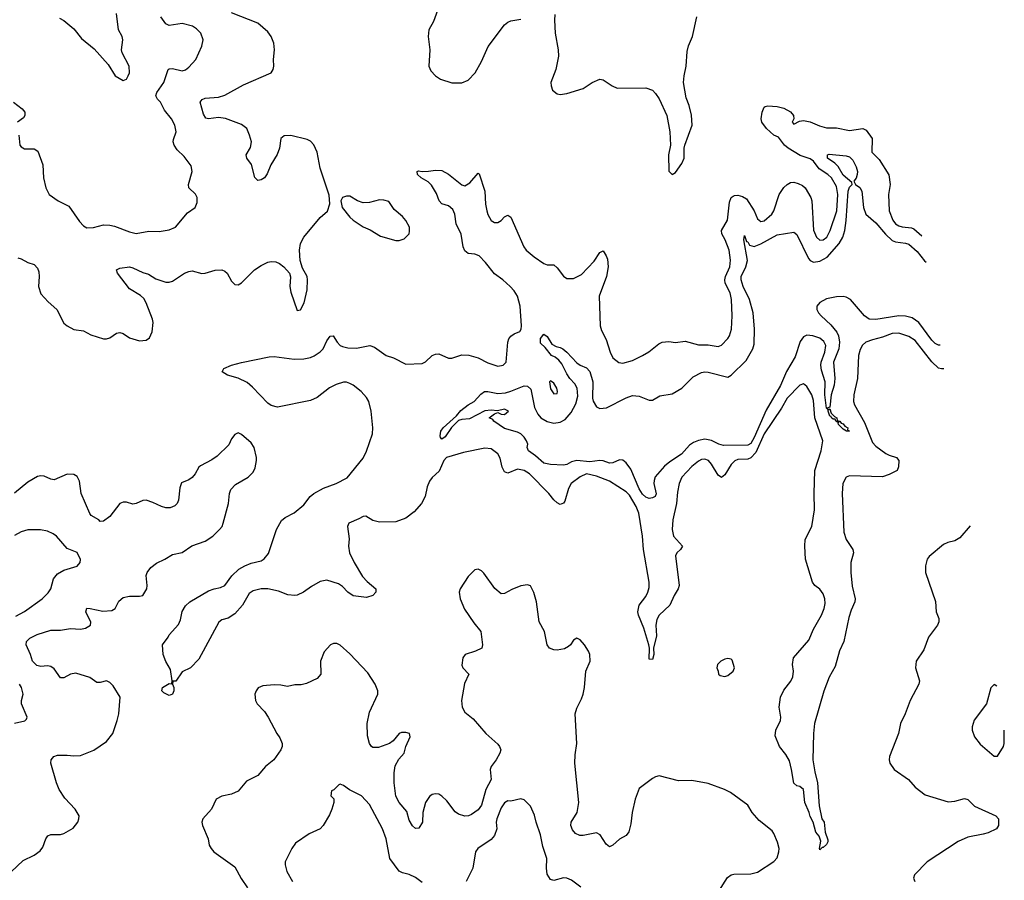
# Model space of a CAD drawing. Header units: inches. Extents: x 2143765 to 2212928, y 878963 to 1017374.
# Tile 197 of 256: x 2203681 to 2209671, y 950197 to 955433. Entities that reach past the tile are written whole.
import ezdxf

# ---------------------------------------------------------------- set-up
doc = ezdxf.new("R2010")
doc.units = ezdxf.units.IN
doc.header["$MEASUREMENT"] = 0
doc.layers.add('C2905', color=7, linetype='Continuous')

msp = doc.modelspace()

# ---------------------------------------------------------------- linework, layer by layer
at = {"layer": 'C2905', "color": 5}
for points, elevation in [([(2203670, 953982.8), (2203690, 953977.3), (2203730, 953954.8), (2203770, 953942.8), (2203790, 953921), (2203798, 953898), (2203800.4, 953870), (2203795.3, 953810), (2203810, 953764), (2203855.1, 953715.1), (2203907.7, 953670), (2203950, 953587.3), (2203970.3, 953570.3), (2204010, 953548.2), (2204070, 953538.7), (2204114.5, 953514.5), (2204190, 953491.6), (2204210, 953491.7), (2204230, 953498), (2204270, 953525.3), (2204290, 953528.8), (2204310, 953522.6), (2204350, 953496.5), (2204410, 953478.7), (2204450, 953482.4), (2204470, 953496.3), (2204487.3, 953532.7), (2204493.1, 953590), (2204489.6, 953610.4), (2204449.9, 953710), (2204435.5, 953735.5), (2204415.6, 953755.6), (2204350, 953795.4), (2204275.1, 953890), (2204269.4, 953910), (2204290, 953920.7), (2204350, 953928.4), (2204370, 953923.7), (2204430, 953894), (2204465, 953885), (2204510, 953856.9), (2204570, 953834.9), (2204590, 953834.9), (2204610, 953842), (2204682.9, 953890), (2204710, 953900.9), (2204730, 953904.9), (2204790, 953889.1), (2204810, 953890.2), (2204870, 953907.9), (2204910, 953911.3), (2204930, 953902.6), (2204943.7, 953890), (2204970, 953842), (2204990, 953822), (2205010, 953820.5), (2205030, 953832.2), (2205109.7, 953910), (2205150, 953937.7), (2205190, 953956.9), (2205210, 953960.9), (2205239.4, 953959.4), (2205262, 953950), (2205288, 953930), (2205322.4, 953890), (2205328.9, 953868.9), (2205324.5, 953810), (2205330, 953774.8), (2205370, 953662.8), (2205390, 953667.3), (2205411, 953710), (2205429.6, 953790), (2205432.6, 953850), (2205429.6, 953870), (2205401, 953921), (2205388.3, 953968.3), (2205383.5, 954030), (2205388.6, 954070), (2205410, 954110.4), (2205510, 954228.2), (2205553.1, 954266.9), (2205568.5, 954311.5), (2205564.7, 954364.7), (2205509.1, 954529.1), (2205490, 954626.6), (2205471.1, 954671.1), (2205450, 954692.6), (2205430, 954703.1), (2205330, 954728.4), (2205290, 954726), (2205270, 954709.2), (2205260.7, 954650), (2205248.2, 954611.8), (2205209.6, 954550.4), (2205185.7, 954494.3), (2205170, 954469.7), (2205150, 954457.4), (2205130, 954453.6), (2205112.3, 954472.3), (2205091.5, 954551.5), (2205062, 954590), (2205059.1, 954610), (2205084.5, 954655.5), (2205090.5, 954689.5), (2205079.9, 954730), (2205062, 954770), (2205030, 954795.6), (2204932.3, 954832.3), (2204890, 954836.7), (2204830, 954828.9), (2204814.1, 954834.1), (2204798.2, 954858.2), (2204779.7, 954930), (2204792.1, 954947.9), (2204810, 954955.2), (2204890, 954962.2), (2204930, 954973.8), (2205043.2, 955036.8), (2205211.3, 955110), (2205224, 955130), (2205227.6, 955150), (2205225, 955190), (2205230.6, 955250), (2205226.3, 955290), (2205211.6, 955330), (2205190, 955358.7), (2205130, 955410.6), (2204970, 955473.3)], 420), ([(2206230.4, 955510), (2206197.8, 955422.2), (2206170.4, 955370), (2206165.3, 955330), (2206177, 955250), (2206170.4, 955150), (2206181.8, 955121.8), (2206210.4, 955090), (2206240.7, 955070), (2206310, 955048.8), (2206370, 955048.5), (2206410, 955064.4), (2206453, 955110), (2206490, 955178), (2206531.9, 955270), (2206630, 955401.1), (2206650, 955416.9), (2206670, 955424.9), (2206730, 955435.6)], 420), ([(2203676.3, 954730), (2203682, 954670), (2203690, 954658.8), (2203710, 954646), (2203770, 954646), (2203791.7, 954631.7), (2203822.3, 954550), (2203824.9, 954470), (2203839.3, 954410), (2203860.7, 954370), (2203914.8, 954330), (2203979.1, 954299.1), (2204045.2, 954205.2), (2204070, 954178), (2204090, 954166), (2204130, 954167.7), (2204190, 954183.6), (2204230, 954183.2), (2204257.4, 954177.4), (2204350, 954141.3), (2204390, 954132.7), (2204466.6, 954146.6), (2204530, 954143.1), (2204590, 954154.4), (2204629.7, 954170.3), (2204702.7, 954257.3), (2204749.3, 954290.7), (2204760.2, 954319.8), (2204761.6, 954350), (2204750, 954372), (2204709.2, 954410), (2204707, 954430), (2204729.5, 954510), (2204724.1, 954544.1), (2204681.2, 954601.2), (2204640, 954640), (2204619.8, 954670), (2204614.5, 954690), (2204616.3, 954703.7), (2204632.1, 954750), (2204624.2, 954790), (2204604.8, 954830), (2204562.3, 954882.3), (2204538, 954930), (2204519.2, 954950), (2204508.7, 954970), (2204515.1, 954990), (2204558.4, 955050), (2204584.2, 955130), (2204590, 955134.6), (2204610, 955136.5), (2204670, 955122.4), (2204690, 955128.2), (2204710, 955143), (2204752.8, 955190), (2204788.1, 955271.9), (2204796.3, 955310), (2204783.6, 955350), (2204757.4, 955377.4), (2204732.5, 955392.5), (2204670, 955408.7), (2204590, 955397.6), (2204570, 955407.1), (2204539.3, 955450)], 440), ([(2203922.8, 955442.8), (2203950, 955426.8), (2204010, 955377.3), (2204057.5, 955317.5), (2204134.7, 955254.7), (2204219.9, 955159.9), (2204261, 955090), (2204310, 955062.8), (2204330, 955071), (2204340.9, 955090), (2204349.3, 955110), (2204347, 955150), (2204305.2, 955230), (2204301.2, 955250), (2204309.4, 955310), (2204303.7, 955330), (2204281.3, 955370), (2204269.5, 955470)], 460), ([(2206936.7, 955463.3), (2206934.2, 955430), (2206939.6, 955350), (2206958, 955250), (2206959.5, 955210), (2206943.1, 955130), (2206913.4, 955050), (2206914, 955030), (2206923.4, 955003.4), (2206950, 954982), (2206970, 954978), (2207010, 954983.8), (2207110, 955014), (2207164, 955050), (2207210, 955070.5), (2207230, 955066.8), (2207284.7, 955030), (2207316.4, 955016.4), (2207490, 955017.3), (2207530, 955003.1), (2207550, 954983.7), (2207571.7, 954951.7), (2207618.3, 954850), (2207636, 954750), (2207640.4, 954670), (2207627.6, 954610), (2207631, 954511), (2207650, 954491.3), (2207670, 954502.8), (2207710, 954557.3), (2207724.2, 954590), (2207723.6, 954650), (2207727.6, 954670), (2207772.6, 954790), (2207768.1, 954851.9), (2207754.8, 954910), (2207736.6, 954956.6), (2207719.8, 955050), (2207722.8, 955090), (2207735.4, 955150), (2207741.3, 955238.7), (2207750, 955273.4), (2207775.1, 955330), (2207800.7, 955450)], 420), ([(2203643.1, 954930), (2203696.4, 954890), (2203712.7, 954870), (2203712.7, 954850), (2203703.6, 954836.4), (2203667.3, 954810)], 440), ([(2209304.2, 953308.7), (2209290, 953308.5), (2209270, 953313.4), (2209231.4, 953351.4), (2209130, 953481.3), (2209090, 953506), (2209030, 953524.7), (2208990, 953523), (2208930, 953500.2), (2208870, 953485.5), (2208829.5, 953470.5), (2208808.1, 953451.9), (2208794.6, 953425.4), (2208784.1, 953390), (2208777.3, 953250), (2208755, 953150), (2208754.3, 953110), (2208759.1, 953090), (2208821.2, 952981.2), (2208870, 952860.7), (2208890, 952839), (2208950, 952792.8), (2208970, 952782.6), (2209015.5, 952770), (2209028.8, 952750), (2209027.1, 952712.9), (2209018.8, 952690), (2208970, 952665.1), (2208930, 952651.1), (2208730, 952657.7), (2208710, 952649.8), (2208688.9, 952611.1), (2208684.1, 952550), (2208694.1, 952314.1), (2208709.3, 952270), (2208750.2, 952210), (2208752.9, 952190), (2208738.4, 952130), (2208736.8, 952070), (2208746.2, 951986.2), (2208764.9, 951910), (2208762.6, 951890), (2208739.5, 951840.5), (2208724.9, 951795.1), (2208694.3, 951650), (2208667.7, 951592.3), (2208641.5, 951498.5), (2208606.6, 951433.4), (2208573.1, 951346.9), (2208516.4, 951150), (2208510.2, 951090.2), (2208506.7, 950930), (2208517.6, 950857.6), (2208534.5, 950790), (2208544.7, 950650), (2208560.3, 950570), (2208574.9, 950550), (2208581.3, 950490), (2208597.3, 950442.7), (2208597.7, 950430), (2208590, 950414.5), (2208570, 950397), (2208563, 950397), (2208550, 950381.2), (2208546.9, 950390), (2208554.9, 950434.9), (2208544.4, 950464.4), (2208525.3, 950490), (2208508.5, 950550), (2208490, 950584.5), (2208483.5, 950610), (2208456.9, 950670), (2208449.6, 950749.6), (2208427.9, 950767.9), (2208410, 950771.8), (2208390, 950787.6), (2208377.4, 950870), (2208363.8, 950923.8), (2208343.1, 950963.1), (2208302.9, 951010), (2208276.4, 951076.4), (2208282.2, 951110), (2208309.8, 951170), (2208311.9, 951190), (2208302.4, 951250), (2208310, 951310.6), (2208330, 951354), (2208372.2, 951407.8), (2208385.3, 951434.7), (2208389, 951470), (2208382.3, 951510), (2208389.2, 951550), (2208481.3, 951658.7), (2208510, 951725.4), (2208559.1, 951810), (2208575.2, 951850), (2208581.1, 951881.1), (2208579.6, 951910), (2208570, 951940.4), (2208550, 951967.7), (2208518.5, 951990), (2208504.5, 952010), (2208461.7, 952150), (2208456.9, 952230), (2208460.1, 952270), (2208500.6, 952350), (2208517.3, 952450), (2208514.6, 952550), (2208518.5, 952690), (2208557.1, 952810), (2208566.9, 952870), (2208518.7, 953010), (2208510, 953116), (2208501.2, 953150), (2208470, 953202), (2208450, 953216.4), (2208427.4, 953210), (2208350, 953129.8), (2208315.1, 953070), (2208210, 952913.6), (2208159.7, 952800.3), (2208130, 952767.5), (2208110, 952759.7), (2208050, 952757.5), (2208031.9, 952748.1), (2208010, 952725.6), (2207970, 952664), (2207950, 952647.4), (2207930, 952660.9), (2207890, 952728.8), (2207870.7, 952750.7), (2207850, 952758.7), (2207830, 952756.8), (2207810, 952746.3), (2207770, 952714.5), (2207709.4, 952650), (2207693.8, 952610), (2207682.8, 952557.2), (2207676, 952490), (2207655.1, 952390), (2207649.7, 952330), (2207658.8, 952290), (2207713.1, 952230), (2207701.1, 952210), (2207679.6, 952190), (2207671.3, 952170), (2207693, 951990), (2207687.9, 951970), (2207662.4, 951930), (2207636.9, 951870), (2207572.1, 951810), (2207556.6, 951783.4), (2207551.8, 951750), (2207555.7, 951684.3), (2207538, 951610), (2207538.9, 951570), (2207530, 951539.6), (2207510, 951542), (2207512, 951610), (2207508.4, 951630), (2207478.4, 951730), (2207445.5, 951810), (2207441.9, 951830), (2207450.6, 951870), (2207490, 951924.4), (2207501.6, 951950), (2207510, 951977.3), (2207511.2, 952010), (2207475.8, 952210), (2207469.5, 952290), (2207447.2, 952430), (2207430.7, 952470), (2207390, 952539.9), (2207370, 952560.9), (2207270, 952624.8), (2207190, 952655.7), (2207129.7, 952670.3), (2207090, 952650.7), (2207035.5, 952610), (2207019.3, 952580.7), (2206997.5, 952502.5), (2206989.3, 952490.7), (2206970, 952482.7), (2206950, 952492.5), (2206930, 952511.5), (2206899.3, 952550), (2206782, 952670), (2206750.7, 952690), (2206710, 952697.4), (2206650, 952674), (2206630, 952680.9), (2206616.4, 952710), (2206605, 952765), (2206590, 952791.6), (2206550, 952822.6), (2206510, 952825.8), (2206380.4, 952799.6), (2206278, 952770), (2206262.3, 952750), (2206233.9, 952686.1), (2206190, 952646.4), (2206175.1, 952624.9), (2206159.2, 952590), (2206148.4, 952531.6), (2206125.2, 952490), (2206081.9, 952438.1), (2206030, 952400.9), (2205970, 952377.3), (2205870, 952375.2), (2205830, 952385.8), (2205787.3, 952412.7), (2205770, 952410.7), (2205744.9, 952395.1), (2205684, 952370), (2205674.8, 952350), (2205685.6, 952274.4), (2205681.2, 952230), (2205686.8, 952190), (2205715.8, 952130), (2205765.9, 952045.9), (2205794.8, 952014.8), (2205847.6, 951970), (2205847.1, 951950), (2205830, 951928.5), (2205790, 951916.8), (2205710, 951926.7), (2205676.8, 951950), (2205644.5, 951984.5), (2205621.4, 952001.4), (2205550, 952022.5), (2205510, 952014.3), (2205455.5, 951984.5), (2205408.1, 951950), (2205370, 951932.4), (2205354.8, 951930), (2205312.9, 951932.9), (2205255.8, 951955.8), (2205190, 951969.4), (2205150, 951969.9), (2205101.3, 951958.7), (2205077.4, 951942.6), (2205036, 951870), (2204990, 951818.7), (2204950, 951790.8), (2204910, 951781.8), (2204892, 951768), (2204770, 951541.6), (2204721, 951490), (2204670, 951465.2), (2204630, 951409), (2204612, 951408), (2204611, 951390), (2204619.1, 951370), (2204618, 951350), (2204610, 951329), (2204590, 951320.9), (2204557, 951337), (2204545.2, 951350), (2204549.6, 951370), (2204590, 951394.8), (2204607.3, 951392.7), (2204609, 951410), (2204599.3, 951479.3), (2204570, 951528), (2204554.5, 951570), (2204549.1, 951630), (2204584.2, 951675.8), (2204589.9, 951690), (2204646.1, 951753.9), (2204658.6, 951781.4), (2204670, 951831.8), (2204690, 951867.2), (2204716.8, 951890), (2204830, 951957.9), (2204863.6, 951970), (2204902.7, 951977.3), (2204929.9, 951990.1), (2204970.7, 952050), (2205014.2, 952090), (2205050, 952110.5), (2205090, 952126.4), (2205150, 952140.2), (2205167.8, 952152.2), (2205194.2, 952185.8), (2205243.5, 952330), (2205274.2, 952385.8), (2205296.2, 952403.8), (2205350, 952432.2), (2205410, 952480.2), (2205448.6, 952531.4), (2205470, 952549.4), (2205530, 952582.3), (2205606, 952610), (2205673.7, 952646.3), (2205770, 952764.9), (2205790, 952806.7), (2205827.7, 952912.3), (2205829.5, 952950.5), (2205818.9, 953050), (2205804.3, 953110), (2205790, 953134.5), (2205757.9, 953170), (2205710, 953209.4), (2205690, 953219.9), (2205670, 953226.6), (2205650, 953227.1), (2205605.9, 953214.1), (2205566.4, 953193.6), (2205490, 953134.5), (2205450, 953115), (2205250, 953075.4), (2205210, 953086.2), (2205190, 953098.6), (2205097.2, 953197.2), (2205064.7, 953224.7), (2205010, 953251.5), (2204946, 953270), (2204912.3, 953290), (2204922, 953310), (2204969.4, 953330), (2205030, 953346.8), (2205199, 953381), (2205230, 953382.8), (2205350, 953366.4), (2205409.9, 953370.1), (2205450, 953378), (2205473.4, 953386.6), (2205510, 953411.3), (2205528.2, 953430), (2205550, 953478.7), (2205570, 953507), (2205588.3, 953508.3), (2205611.8, 953470), (2205631, 953451), (2205645.1, 953445.1), (2205677.2, 953437.2), (2205730, 953434.1), (2205811.3, 953451.3), (2205839.6, 953439.6), (2205910, 953390.2), (2205954.4, 953374.4), (2206030, 953337), (2206130, 953341.3), (2206150, 953350.4), (2206190, 953388.7), (2206210, 953398), (2206230, 953398.9), (2206290, 953372.6), (2206310, 953373.8), (2206370, 953393.8), (2206412.6, 953392.6), (2206470, 953376.1), (2206530, 953344.2), (2206590, 953324.5), (2206622, 953330), (2206639.7, 953350), (2206649.8, 953470), (2206656.3, 953490), (2206670, 953508.2), (2206690, 953522.4), (2206723.9, 953536.1), (2206732.8, 953550), (2206734.8, 953570), (2206725.5, 953690), (2206709.9, 953749.9), (2206690, 953782), (2206664.5, 953810), (2206619.8, 953850), (2206570, 953886.2), (2206515, 953955), (2206475.6, 953995.6), (2206450, 954005.9), (2206410, 954009.9), (2206390, 954025.6), (2206379.9, 954050), (2206367.8, 954127.8), (2206336.8, 954190), (2206328.6, 954248.6), (2206317, 954277), (2206290, 954300.7), (2206250, 954311.4), (2206233.9, 954330), (2206215.8, 954375.8), (2206185.4, 954425.4), (2206165.7, 954445.7), (2206123.9, 954470), (2206100.4, 954490), (2206099, 954510), (2206106.5, 954513.5), (2206128.8, 954508.8), (2206168.7, 954511.3), (2206210, 954518), (2206250, 954514.2), (2206290, 954492.6), (2206370, 954427.6), (2206390, 954422.3), (2206419.7, 954440.3), (2206470, 954499.1), (2206475.8, 954495.8), (2206511.8, 954390), (2206515.6, 954310), (2206523.6, 954270), (2206530, 954247.3), (2206550, 954210.6), (2206570, 954199.3), (2206590, 954199.3), (2206610, 954210.7), (2206630, 954234), (2206650, 954244), (2206670, 954230.7), (2206748.3, 954050), (2206763.2, 954030), (2206810, 953990.2), (2206870, 953948.7), (2206890, 953942), (2206930, 953941.6), (2206950, 953923.8), (2206990, 953872.4), (2207010, 953858.7), (2207050, 953859), (2207098.3, 953881.7), (2207176.3, 953963.7), (2207210, 954017.1), (2207230, 954025.5), (2207250, 953996.3), (2207256.5, 953976.5), (2207260.6, 953930), (2207251.4, 953870), (2207206.2, 953750), (2207212.7, 953570), (2207221.3, 953541.3), (2207250, 953486.8), (2207273.4, 953410), (2207290, 953375.8), (2207326, 953346), (2207350, 953342.7), (2207410, 953359.6), (2207469.8, 953390.2), (2207508.1, 953411.9), (2207570, 953461.3), (2207590, 953470.5), (2207630, 953475.5), (2207670, 953468.9), (2207730, 953476.5), (2207810, 953454.3), (2207870, 953454.9), (2207930, 953444.9), (2207950, 953453.4), (2207990, 953494), (2207999.8, 953510), (2208010.7, 953550), (2208014.8, 953630), (2208012.4, 953730), (2208002.5, 953770), (2207973.3, 953830), (2207971, 953850), (2207974.8, 953870), (2208000.7, 953930), (2208005.8, 953970), (2207997.8, 954030), (2207973.6, 954093.6), (2207951.8, 954130), (2207950.8, 954150), (2207987.8, 954212.2), (2207998.5, 954321.5), (2208009.8, 954350), (2208021, 954359), (2208030, 954364), (2208050, 954365.2), (2208077.6, 954357.6), (2208102, 954342), (2208149.1, 954270), (2208170, 954220.5), (2208190, 954204.2), (2208210, 954208.9), (2208256.4, 954250), (2208270, 954270.4), (2208301.6, 954370), (2208330, 954411.6), (2208350, 954430.2), (2208370, 954441.3), (2208390, 954443.6), (2208416.6, 954436.6), (2208443.6, 954423.6), (2208459.6, 954410), (2208493.8, 954350), (2208500.2, 954330), (2208511.4, 954151.4), (2208527.8, 954110), (2208550, 954091.5), (2208570, 954092.7), (2208591.6, 954110), (2208612.8, 954150), (2208651.6, 954270), (2208658.9, 954370), (2208650, 954416.9), (2208620.3, 954470), (2208598.2, 954490), (2208544.9, 954524.9), (2208510, 954571.9), (2208490, 954586.4), (2208430, 954605.7), (2208355.4, 954650), (2208333.3, 954670), (2208297.9, 954717.9), (2208270, 954730.7), (2208223.7, 954770), (2208196.4, 954810), (2208193, 954830), (2208198.4, 954870), (2208210, 954901), (2208216, 954904), (2208232.5, 954907.5), (2208290, 954905.3), (2208330, 954893.4), (2208370, 954872.8), (2208388.9, 954850), (2208390.5, 954829.5), (2208381.6, 954810), (2208390, 954797.3), (2208425.4, 954814.6), (2208450, 954818.9), (2208490, 954811), (2208547.5, 954787.5), (2208590, 954775.6), (2208650, 954775), (2208730, 954757.6), (2208810, 954770.2), (2208830, 954759.7), (2208866.7, 954710), (2208865.9, 954625.9), (2208910, 954581.6), (2208969.3, 954489.3), (2208976.3, 954430), (2208967.7, 954370), (2208971, 954270), (2208992.5, 954212.5), (2209010, 954191.4), (2209030, 954179.3), (2209050, 954171.8), (2209106.7, 954166.7), (2209120.1, 954160.1), (2209169.6, 954118.6)], 380), ([(2209280.2, 953453.3), (2209270, 953452.2), (2209250, 953462.7), (2209230, 953483.7), (2209151.1, 953591.1), (2209110, 953619.3), (2209070, 953628.8), (2209030, 953629.9), (2208890, 953608.4), (2208850, 953610.5), (2208820.3, 953630), (2208736.1, 953730), (2208710, 953744.1), (2208690, 953747.9), (2208650, 953747.5), (2208590, 953735), (2208550, 953712.7), (2208531.3, 953690), (2208531.1, 953670), (2208540.2, 953650), (2208556.3, 953630), (2208616.4, 953576.4), (2208651.9, 953531.9), (2208661.7, 953510), (2208668.5, 953470), (2208664.7, 953430), (2208633.1, 953350), (2208640.7, 953250), (2208637, 953210), (2208618.1, 953150), (2208610, 953075.3), (2208594, 953070), (2208598, 953062), (2208590, 953068.7), (2208578.5, 953150), (2208582.1, 953230), (2208559.7, 953299.7), (2208554.6, 953330), (2208556.9, 953350), (2208579.9, 953410), (2208584.6, 953450), (2208574.2, 953474.2), (2208550, 953494.7), (2208507, 953510), (2208470, 953512.9), (2208450, 953503.2), (2208430, 953474.8), (2208398.3, 953381.7), (2208347.2, 953292.8), (2208310, 953206.6), (2208222.9, 953057.1), (2208150, 952889.8), (2208130, 952853.4), (2208110, 952843.2), (2207962.4, 952842.4), (2207933.6, 952850), (2207890, 952872.5), (2207850, 952880.8), (2207810, 952873.1), (2207780, 952860), (2207756.7, 952843.3), (2207708, 952790), (2207636.9, 952743.1), (2207604.1, 952715.9), (2207548.1, 952651.9), (2207540.3, 952630), (2207539.5, 952610), (2207552.4, 952547.6), (2207547.3, 952532.7), (2207530, 952522.7), (2207510, 952519.3), (2207490, 952527.6), (2207470, 952545.6), (2207450, 952578.4), (2207398.1, 952698.1), (2207370, 952736.9), (2207350, 952753), (2207330, 952755.1), (2207290, 952736.5), (2207270, 952733.7), (2207230, 952748.7), (2207210, 952750.8), (2207150, 952742.5), (2207070, 952751.6), (2207038.1, 952741.9), (2207010, 952725.7), (2206990, 952723.2), (2206910, 952725.6), (2206870, 952735.1), (2206819.4, 952779.4), (2206776, 952810), (2206769.4, 952830), (2206772.7, 952850), (2206765.2, 952870), (2206750, 952893.2), (2206730, 952912.7), (2206710, 952922.7), (2206630, 952944.5), (2206566, 952990), (2206559.6, 952999.6), (2206538, 953010), (2206570, 953034), (2206590, 953042), (2206610, 953032), (2206630, 953031.3), (2206654, 953050), (2206630, 953064), (2206587.3, 953052.7), (2206550, 953056.2), (2206510, 953052.6), (2206416.7, 953003.3), (2206370, 953000.4), (2206350, 952994.5), (2206307.8, 952952.2), (2206270, 952895.6), (2206250, 952880.5), (2206241.7, 952890), (2206240, 952900), (2206243.8, 952930), (2206256.9, 952950), (2206337.5, 953022.5), (2206365.7, 953054.3), (2206410, 953090.4), (2206446, 953110), (2206485.6, 953154.4), (2206508, 953170), (2206529.5, 953170.5), (2206590, 953158.5), (2206636.9, 953163.1), (2206670, 953172), (2206750, 953205.5), (2206770, 953203.8), (2206790, 953184), (2206813.3, 953073.3), (2206832.8, 953032.8), (2206850.8, 953010.8), (2206890, 952987.4), (2206930, 952977.3), (2206970, 952983.2), (2206998.9, 953001.1), (2207036.3, 953043.7), (2207065.1, 953094.9), (2207077.6, 953142.4), (2207073.3, 953190), (2207058.2, 953218.2), (2207028.5, 953250), (2207010, 953277.7), (2206979, 953339), (2206961.3, 953361.3), (2206939, 953379), (2206916, 953390), (2206878.8, 953438.8), (2206850, 953464.5), (2206850, 953492.4), (2206870, 953518.7), (2206890, 953505.5), (2206918.8, 953458.8), (2206944.2, 953444.2), (2206970, 953438.7), (2206984.9, 953430), (2207010, 953410.4), (2207070, 953345.5), (2207090, 953330.4), (2207130, 953313.7), (2207150, 953292.7), (2207168, 953230), (2207165.2, 953130), (2207170, 953110.8), (2207190, 953077.6), (2207210, 953066.3), (2207250.3, 953070.3), (2207370, 953131.3), (2207410, 953145.5), (2207450, 953142.9), (2207510, 953118.3), (2207530, 953117), (2207576.4, 953143.6), (2207650, 953156.3), (2207710, 953191.3), (2207779.2, 953260.8), (2207830, 953285.9), (2207850, 953290.5), (2207870, 953288.8), (2207990, 953257.8), (2208010, 953269), (2208100.8, 953359.2), (2208141.2, 953430), (2208150, 953458), (2208150.9, 953550), (2208142.6, 953650), (2208121.9, 953730), (2208082.7, 953810), (2208070.3, 953850), (2208070.3, 953870), (2208099.5, 953930), (2208108.2, 953968.2), (2208087, 954093), (2208090, 954119.1), (2208102.5, 954082.5), (2208110, 954080.7), (2208121.7, 954061.7), (2208150, 954053.6), (2208190, 954069.2), (2208290, 954123.5), (2208390, 954139.2), (2208410, 954125.2), (2208480.5, 953980.5), (2208490, 953967.1), (2208510, 953957.1), (2208550, 953963.8), (2208592.9, 953987.1), (2208665.9, 954070), (2208689.9, 954110), (2208700.7, 954150), (2208709.1, 954210.9), (2208721.8, 954390), (2208730, 954414), (2208745.1, 954430), (2208743, 954443), (2208690, 954487.6), (2208660.3, 954540.3), (2208639.8, 954559.8), (2208595.1, 954590), (2208595.3, 954610), (2208605.8, 954614.2), (2208710, 954604.2), (2208730, 954598.4), (2208750, 954578.3), (2208770, 954538), (2208777.2, 954510), (2208776.9, 954490), (2208770, 954467.6), (2208756.5, 954450), (2208766.8, 954430), (2208792.1, 954412.1), (2208803.7, 954390), (2208814.2, 954290), (2208829.5, 954250), (2208890, 954197.2), (2208948.5, 954128.5), (2208989.8, 954089.8), (2209010, 954080.2), (2209070, 954072.9), (2209090, 954065.9), (2209141.8, 954021.8), (2209186.4, 953966.4), (2209196.2, 953958.2)], 360), ([(2203630, 950248), (2203702.3, 950317.7), (2203769.6, 950350), (2203804.9, 950375.1), (2203820.8, 950399.2), (2203839.3, 950450), (2203852.4, 950467.6), (2203870, 950475), (2203930, 950475.5), (2203950, 950481), (2204005.9, 950514.1), (2204034.8, 950550), (2204041.5, 950570), (2204042, 950590), (2204019.3, 950630), (2203955.9, 950695.9), (2203920.7, 950750), (2203904.8, 950790), (2203871.4, 950908.6), (2203873, 950930), (2203889.6, 950950), (2203910, 950957.7), (2203970, 950958.3), (2204010, 950953.4), (2204050, 950956.5), (2204131.6, 950988.4), (2204210, 951040.3), (2204248.4, 951090), (2204274.4, 951170), (2204284.8, 951210), (2204292.2, 951310), (2204250, 951379.1), (2204230, 951400.9), (2204210, 951409.8), (2204170, 951400.5), (2204150, 951401.2), (2204107.3, 951430), (2204022.4, 951457.6), (2203990, 951451.8), (2203950, 951428.7), (2203930, 951428.2), (2203890, 951482.7), (2203870, 951496.8), (2203850, 951501.1), (2203810, 951496.8), (2203784.2, 951504.2), (2203758.2, 951530), (2203747, 951570), (2203719.8, 951630), (2203722.9, 951650), (2203741.7, 951670), (2203787.6, 951692.4), (2203870, 951718.6), (2203930, 951717.8), (2203990, 951728), (2204050, 951724.8), (2204082, 951730), (2204112.1, 951750), (2204113.3, 951766.7), (2204084, 951830), (2204090, 951852.1), (2204110, 951851.4), (2204185.9, 951834.1), (2204241.5, 951838.5), (2204261.7, 951850), (2204284.2, 951895.8), (2204310, 951916.9), (2204350, 951925.6), (2204410, 951925.3), (2204430, 951930.4), (2204453.8, 951970), (2204456.2, 951990), (2204450, 952050.7), (2204456.1, 952070), (2204479.7, 952100.3), (2204513.3, 952126.7), (2204563.7, 952150), (2204610, 952179.3), (2204670, 952190.4), (2204728.9, 952231.1), (2204810, 952259.6), (2204855.4, 952290), (2204897.3, 952330), (2204912, 952350), (2204918.8, 952370), (2204952.1, 952490), (2204956.8, 952550), (2204965.6, 952574.4), (2204994.9, 952605.1), (2205071.2, 952650), (2205100.7, 952679.3), (2205113.7, 952706.3), (2205122.3, 952750), (2205121.7, 952770), (2205106.6, 952830), (2205090, 952857.6), (2205030, 952909.4), (2205010, 952919.3), (2204990, 952909.3), (2204970, 952882.7), (2204953.4, 952846.6), (2204882.2, 952777.8), (2204850, 952754.7), (2204780.8, 952719.2), (2204770, 952709.4), (2204748.8, 952670), (2204730, 952646.6), (2204710, 952632.8), (2204665.1, 952614.9), (2204656.2, 952583.8), (2204647.4, 952510), (2204638.7, 952490), (2204624.7, 952475.3), (2204597.1, 952462.9), (2204570, 952462.7), (2204542.7, 952470), (2204490, 952496), (2204450, 952509.7), (2204430, 952507.1), (2204390, 952488.5), (2204370, 952486), (2204330, 952497.7), (2204310, 952498.3), (2204290, 952489.6), (2204229.3, 952410.7), (2204190, 952380.9), (2204170, 952379.3), (2204162, 952390), (2204116.2, 952416.2), (2204107.7, 952427.7), (2204054.2, 952550), (2204045.5, 952625.5), (2204030, 952654.3), (2204010, 952665.4), (2203970, 952666.9), (2203890, 952634), (2203870, 952637.6), (2203830, 952655.1), (2203810, 952658), (2203790, 952652.6), (2203730, 952619.2), (2203650, 952552.3)], 420), ([(2203656.8, 951803.2), (2203710, 951832.2), (2203817, 951910), (2203854.8, 951945.2), (2203869.7, 951970.3), (2203886.6, 952030), (2203910, 952061.6), (2203950, 952083), (2204030, 952107.7), (2204049.3, 952130), (2204051.5, 952148.5), (2204030, 952191.8), (2203970, 952215.1), (2203905.1, 952290), (2203885.2, 952305.2), (2203850, 952320.5), (2203808.5, 952328.5), (2203730, 952328.6), (2203690, 952317.3), (2203650, 952294)], 440), ([(2209463.2, 952352.7), (2209400.5, 952279.5), (2209370, 952262.4), (2209327.2, 952252.8), (2209301.1, 952238.9), (2209213.4, 952166.6), (2209202.4, 952150), (2209192.4, 952110), (2209192.7, 952070), (2209252.2, 951892.2), (2209257.1, 951830), (2209273.4, 951790), (2209273.1, 951770), (2209265.7, 951750), (2209210, 951675.1), (2209180.9, 951599.1), (2209136, 951530), (2209131.8, 951490), (2209154.6, 951410), (2209151.8, 951390), (2209099.5, 951290), (2209068.9, 951210), (2209039.5, 951150), (2209027, 951090), (2208972.7, 950950), (2208970.4, 950930), (2208975.5, 950910), (2209000.5, 950870), (2209088.2, 950810), (2209130, 950763), (2209190, 950715.8), (2209330, 950673.2), (2209370, 950678), (2209430, 950695.2), (2209449.3, 950689.3), (2209490, 950647.6), (2209620.4, 950590), (2209636.5, 950570), (2209637, 950530), (2209624, 950510), (2209573.4, 950486.6), (2209543.5, 950476.5), (2209450, 950459.3), (2209390, 950432.4), (2209201.6, 950310), (2209124.7, 950230), (2209118, 950210), (2209126, 950190)], 420), ([(2207934.7, 950130), (2207986.3, 950213.7), (2208009.1, 950230.9), (2208025.7, 950234.3), (2208130, 950236.1), (2208170, 950245.3), (2208270, 950310.5), (2208290, 950334), (2208300.4, 950370), (2208301.1, 950390), (2208291.3, 950428.7), (2208270, 950480.7), (2208258, 950498), (2208180.6, 950560.6), (2208138.3, 950610), (2208110, 950654.7), (2208004.5, 950730), (2207969.2, 950750), (2207870, 950785.1), (2207770, 950804.2), (2207690, 950801.6), (2207571.9, 950831.9), (2207550, 950827.3), (2207530, 950816.2), (2207450, 950756), (2207424.9, 950690), (2207407.2, 950610), (2207400, 950540), (2207387.6, 950492.4), (2207370.4, 950470), (2207330, 950446.4), (2207290, 950411.2), (2207270, 950400.7), (2207250, 950417.6), (2207213.5, 950473.5), (2207190, 950484.8), (2207109.8, 950469.8), (2207089, 950470), (2207062.2, 950482.2), (2207044.2, 950504.2), (2207033.7, 950530), (2207036, 950550), (2207073.3, 950610), (2207082.4, 950670), (2207059.3, 950910), (2207059.5, 950960.5), (2207071.2, 951030), (2207060.4, 951210), (2207070, 951244), (2207099.6, 951300.4), (2207108.5, 951330), (2207116.4, 951370), (2207125.4, 951470), (2207151.2, 951530), (2207149.7, 951569.7), (2207142.4, 951590), (2207117, 951630), (2207090, 951659.3), (2207070, 951669.3), (2207050, 951658), (2207033, 951630), (2207020.8, 951619.2), (2206994.8, 951605.2), (2206950, 951596.8), (2206930, 951598), (2206904.2, 951610), (2206889.8, 951630), (2206874.8, 951710), (2206840.9, 951770), (2206825.3, 951890), (2206808.7, 951948.7), (2206787.7, 951987.7), (2206770, 951994), (2206730, 951988), (2206674.2, 951965.8), (2206630, 951940.7), (2206610, 951939.5), (2206571.4, 951971.4), (2206504.9, 952064.9), (2206490, 952079.3), (2206470, 952089.3), (2206450, 952086), (2206410, 952046), (2206360.4, 951970), (2206354, 951950), (2206361.5, 951910), (2206386.2, 951846.2), (2206443.1, 951763.1), (2206487.3, 951710), (2206497.1, 951630), (2206491.8, 951608.2), (2206454, 951590), (2206390.8, 951570), (2206378, 951550), (2206370, 951504.7), (2206376.3, 951490), (2206414, 951450), (2206386.2, 951393.8), (2206369.1, 951290), (2206373.5, 951250), (2206390, 951220.6), (2206439.5, 951179.5), (2206516.5, 951090), (2206590, 951024.9), (2206600.9, 951010), (2206607.6, 950990), (2206602, 950970), (2206579.7, 950930), (2206548.4, 950890), (2206542.6, 950870), (2206549.4, 950810), (2206517, 950750), (2206490, 950653.6), (2206470, 950625.1), (2206430, 950597.4), (2206410.8, 950590), (2206390, 950587.9), (2206350, 950599.3), (2206330, 950614), (2206279.5, 950679.5), (2206250, 950708.3), (2206230, 950720.2), (2206210, 950722.6), (2206190, 950718), (2206173.5, 950706.5), (2206150.2, 950670), (2206133.6, 950610), (2206131, 950550), (2206110, 950514.5), (2206090, 950511.8), (2206070, 950527.3), (2206050, 950562), (2206035.7, 950615.7), (2205990, 950671), (2205970, 950707.8), (2205959, 950790), (2205958.8, 950850), (2205966.2, 950893.8), (2205986.9, 950933.1), (2206019.7, 950970), (2206029.8, 951010.2), (2206056.9, 951070), (2206051.6, 951090), (2206030, 951096.9), (2206003.7, 951096.3), (2205990, 951089.4), (2205953.7, 951046.3), (2205930, 951028.5), (2205864.9, 951004.9), (2205830, 951004), (2205820.7, 951010), (2205808.3, 951030), (2205796.4, 951076.4), (2205794.4, 951150), (2205810, 951219.3), (2205860.4, 951330), (2205859.8, 951350), (2205842.7, 951390), (2205799.2, 951459.2), (2205690, 951574), (2205630, 951627), (2205610, 951637), (2205590, 951637), (2205571.3, 951630), (2205532.8, 951587.2), (2205510.6, 951530), (2205513.4, 951450), (2205490, 951423.7), (2205425.5, 951394.5), (2205393, 951387), (2205354.9, 951385.1), (2205310, 951375.8), (2205270, 951384.2), (2205230, 951385.6), (2205160.9, 951379.1), (2205132.8, 951367.2), (2205118.8, 951350), (2205111, 951330), (2205116, 951290), (2205126, 951270), (2205170, 951222.8), (2205193.4, 951190), (2205245.5, 951090), (2205263.6, 951063.6), (2205277, 951030), (2205277, 951010), (2205268.7, 950990), (2205227.2, 950930), (2205176.9, 950890), (2205130, 950834), (2205060.9, 950799.1), (2205010, 950739), (2204970, 950721.2), (2204910, 950709.2), (2204876, 950690), (2204847.7, 950630), (2204795.5, 950570), (2204788.5, 950550), (2204792.7, 950530), (2204827.3, 950450), (2204834, 950410), (2204844.9, 950390), (2204863, 950370), (2204990, 950278.7), (2205028, 950208), (2205067.6, 950150)], 420), ([(2203650, 951153.4), (2203713, 951167), (2203723.2, 951176.8), (2203726.6, 951190), (2203691.6, 951270), (2203691.6, 951290), (2203701.3, 951330), (2203692.8, 951370), (2203678.9, 951390)], 440), ([(2209610, 951388.7), (2209590, 951368), (2209564, 951270), (2209488.6, 951171.4), (2209476.3, 951130), (2209476.3, 951110), (2209490.7, 951070), (2209525.1, 951025.1), (2209610, 950951.3), (2209630, 950952), (2209666, 951010), (2209671.3, 951028.7), (2209670, 951109.3)], 440), ([(2209625.4, 951377.4), (2209610, 951388.7)], 440), ([(2206130, 950183.6), (2206090, 950214.3), (2206050, 950232.8), (2206010, 950242), (2205990, 950251.6), (2205932.6, 950330), (2205910, 950449), (2205887.8, 950510), (2205810, 950658), (2205761.2, 950710), (2205686.8, 950746.8), (2205650, 950774), (2205630, 950782), (2205622, 950778), (2205592.7, 950747.3), (2205578, 950742), (2205574, 950710), (2205591.6, 950691.6), (2205591.3, 950670), (2205581, 950630), (2205565.2, 950594.8), (2205527.7, 950530), (2205510, 950509.6), (2205441.4, 950478.6), (2205358, 950422), (2205336.3, 950390), (2205296.4, 950310), (2205295.8, 950290), (2205307, 950250), (2205341.3, 950190)], 440), ([(2207094.2, 950154.2), (2207037.6, 950197.6), (2207010, 950209.5), (2206990, 950211.2), (2206930, 950195.1), (2206910, 950201.6), (2206890, 950234), (2206885.6, 950270), (2206888.5, 950330), (2206863.3, 950403.3), (2206850, 950473.2), (2206823, 950550), (2206813.5, 950593.5), (2206788.2, 950648.2), (2206750, 950686.6), (2206730, 950692.3), (2206670, 950678.7), (2206650, 950679.7), (2206630, 950667.6), (2206610, 950638.4), (2206583.8, 950570), (2206578.9, 950550), (2206583.5, 950510), (2206570.1, 950469.9), (2206550, 950445.7), (2206467.3, 950390), (2206453.4, 950370), (2206438.7, 950270), (2206397.4, 950190)], 440)]:
    msp.add_lwpolyline(points, dxfattribs=dict(at, elevation=elevation))
for points, elevation in [([(2205690, 954359.5), (2205670, 954359.5), (2205644.9, 954350), (2205634.4, 954330), (2205642.6, 954290), (2205690, 954230.4), (2205710, 954212.4), (2205770, 954172.4), (2205813.9, 954153.9), (2205875.5, 954115.5), (2205970, 954088.4), (2205990, 954088.4), (2206020.1, 954099.9), (2206041.3, 954118.7), (2206049.6, 954130), (2206053.5, 954146.5), (2206052.3, 954170), (2206030, 954211.5), (2206010, 954235.1), (2205958.6, 954278.6), (2205927.3, 954327.3), (2205895.6, 954335.6), (2205870, 954336.4), (2205810, 954320.4), (2205770, 954318.3), (2205736, 954330)], 420), ([(2206910, 953235.1), (2206904, 953230), (2206910, 953186), (2206930, 953157.3), (2206950, 953158), (2206953.6, 953170), (2206949.3, 953190), (2206930, 953221.2)], 380), ([(2208730, 952929.2), (2208710.4, 952929.6), (2208690, 952942), (2208663, 952970), (2208661.2, 952978.8), (2208667.3, 952987.3), (2208656.9, 952983.1), (2208647.3, 952990), (2208642, 953002), (2208630, 953003), (2208619.5, 953010), (2208617.6, 953017.6), (2208610, 953019.5), (2208599.3, 953050), (2208600.2, 953059.8), (2208610, 953066), (2208618.8, 953038.8), (2208638, 953018), (2208652.4, 953010), (2208654.4, 952994.4), (2208670, 952990.4), (2208678, 952978), (2208690, 952974.3), (2208700.4, 952960.4), (2208719.3, 952950), (2208718, 952938)], 360), ([(2207990, 951546), (2207970, 951542.7), (2207946, 951530), (2207926.8, 951510), (2207922.8, 951490), (2207931.3, 951470), (2207932, 951450), (2207942, 951442), (2207970, 951436), (2207990, 951442.8), (2208021.2, 951470), (2208029.3, 951490), (2208015.3, 951535.3), (2208010, 951541.2)], 420)]:
    msp.add_lwpolyline(points, close=True, dxfattribs=dict(at, elevation=elevation))

doc.saveas('drawing.dxf')
